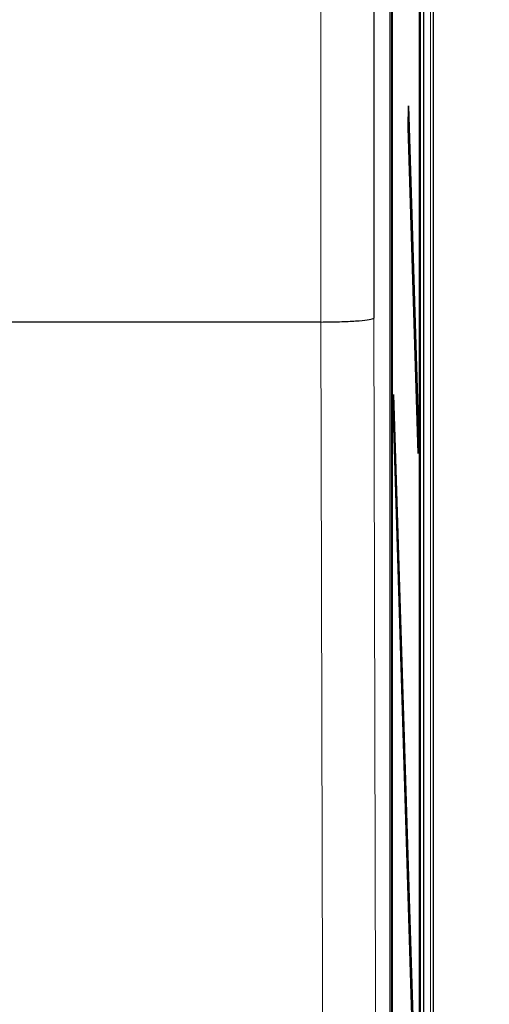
# Paper-space layout 'Blatt3' of a CAD drawing. Header units: millimetres. Extents: x 5 to 418, y 2 to 292.
# Tile 35 of 54: x 107.47 to 115.6, y 219.22 to 236.27. Entities that reach past the tile are written whole.
import ezdxf

# ---------------------------------------------------------------- set-up
doc = ezdxf.new("R2010")
doc.units = ezdxf.units.MM
doc.layers.add('SLD-0', color=7, linetype='Continuous')
doc.styles.add('SLDTEXTSTYLE0', font='TXT', dxfattribs={"width": 0.605})
doc.dimstyles.new('SLDDIMSTYLE0', dxfattribs={"dimtxt": 3.5, "dimasz": 3.5, "dimexe": 0, "dimexo": 0.0625, "dimgap": 0.875, "dimtad": 1, "dimlfac": 3, "dimrnd": 1e-09, "dimzin": 12, "dimdsep": 46, "dimtxsty": 'SLDTEXTSTYLE0', "dimsah": 1, "dimcen": 0.09, "dimadec": 0, "dimazin": 3, "dimtfac": 1, "dimtofl": 0, "dimtmove": 0, "dimatfit": 3, "dimfxl": 1, "dimfrac": 2, "dimtolj": 1, "dimtzin": 12, "dimarcsym": 0})

# ---------------------------------------------------------------- blocks, each defined once
blk = doc.blocks.new('_D_14')
at = {"layer": 'SLD-0', "color": 7}
for p, q in [((113.304, 244.968), (135.759, 244.968)), ((134.759, 244.968), (134.759, 96.802)), ((113.97, 96.802), (135.759, 96.802))]:
    blk.add_line(p, q, dxfattribs=at)
for centre, start, end in [((132.073, 171.529), 63.4349, 116.5651), ((132.073, 170.241), 243.4349, 296.5651)]:
    blk.add_arc(centre, 6.006, start, end, dxfattribs=at)
for points in [[(134.759, 244.968), (134.299, 241.468), (135.219, 241.468)], [(134.759, 96.802), (135.219, 100.302), (134.299, 100.302)]]:
    blk.add_solid(points, dxfattribs=at)
at = {"layer": 'SLD-0', "color": 7, "insert": (130.247, 164.869), "char_height": 3.5, "attachment_point": 1, "rotation": 90, "style": 'SLDTEXTSTYLE0'}
blk.add_mtext('444,5', dxfattribs=at)

psp = doc.layouts.new('Blatt3')

# ---------------------------------------------------------------- linework, layer by layer
at = {"color": 7, "linetype": 'Continuous', "lineweight": 18}
for p, q in [((114.5816, 243.635), (114.5816, 138.0177)), ((112.6832, 231.0352), (112.6832, 237.3895))]:
    psp.add_line(p, q, dxfattribs=at)
at = {"color": 7, "linetype": 'Continuous', "lineweight": 25}
for p, q in [((114.6369, 136.135), (114.6369, 243.635)), ((114.4643, 243.4599), (114.4643, 138.1379)), ((113.8802, 237.6296), (113.8802, 150.6408)), ((114.3951, 144.2989), (114.3951, 237.6322)), ((114.403, 237.6322), (114.403, 144.2989)), ((113.5997, 237.3895), (113.5997, 231.1018)), ((113.9127, 151.6322), (113.9127, 236.9655)), ((113.9205, 236.9655), (113.9205, 151.6322)), ((114.1973, 234.4053), (114.2012, 234.7806)), ((114.2012, 234.7806), (114.3755, 229.1322)), ((114.3717, 228.7569), (114.1973, 234.4053)), ((112.6823, 231.0352), (107.273, 231.0352)), ((112.6832, 231.0352), (112.6823, 231.0352)), ((113.9401, 229.4032), (113.944, 229.7785)), ((113.944, 229.7785), (114.3755, 215.7989)), ((114.3717, 215.4236), (113.9401, 229.4032)), ((114.3606, 229.1169), (114.3755, 229.1322)), ((114.3755, 229.1322), (114.3717, 228.7569))]:
    psp.add_line(p, q, dxfattribs=at)
at = {"color": 7, "linetype": 'Continuous', "lineweight": 18, "flags": 128}
for points in [[(113.5997, 231.1018), (113.632, 219.322), (113.6645, 207.4476)], [(112.7482, 207.3686), (112.7427, 209.3507), (112.7206, 217.2793), (112.6823, 231.0352)]]:
    psp.add_lwpolyline(points, dxfattribs=at)
at = {"color": 7, "linetype": 'Continuous', "lineweight": 25}
psp.add_open_spline([(112.6832, 231.0352), (112.7942, 231.0367), (113.0162, 231.0398), (113.2997, 231.0533), (113.5054, 231.0717), (113.5857, 231.0888), (113.5987, 231.0989), (113.5996, 231.1016), (113.5997, 231.1018)], degree=3, knots=[0, 0, 0, 0, 0.2293197, 0.4586288, 0.6882226, 0.9183184, 0.9931614, 1, 1, 1, 1], dxfattribs=at)

# ---------------------------------------------------------------- dimensions: what is measured, and where the dimension line sits
at = {"layer": 'SLD-0', "color": 7}
dim = psp.add_linear_dim(base=(134.7586, 96.8017), p1=(113.3036, 244.9684), p2=(113.9703, 96.8017), angle=90, text='(<>)', dimstyle='SLDDIMSTYLE0', dxfattribs=at)
dim.commit()
dim.dimension.update_dxf_attribs({"geometry": '_D_14', "text_midpoint": (134.7586, 170.885), "dimtype": 160})

doc.saveas('drawing.dxf')
